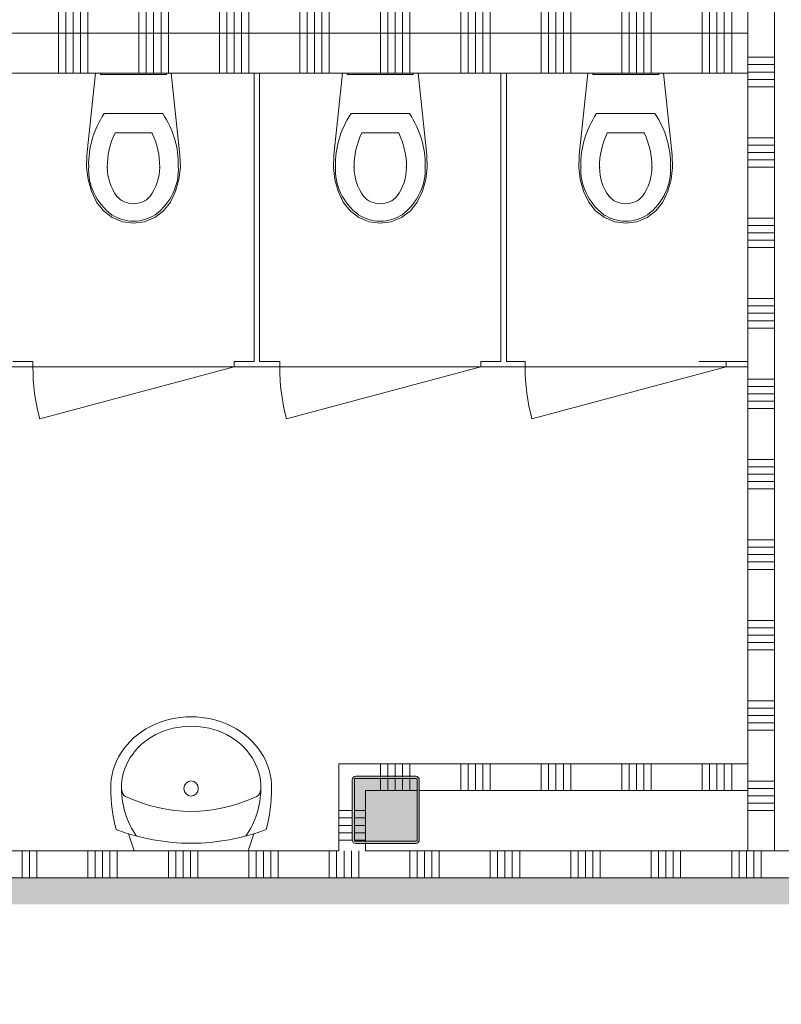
# Model space of a CAD drawing. Header units: millimetres. Extents: x -409 to 257590, y -7786 to 67330.
# Tile 165 of 210: x 64246 to 67085, y 16678 to 20350. Entities that reach past the tile are written whole.
import ezdxf

# ---------------------------------------------------------------- set-up
doc = ezdxf.new("R2010")
doc.units = ezdxf.units.MM
doc.header["$MEASUREMENT"] = 0
for name, color, linetype in [('Info Wandafwerking aanduiding', 7, 'Continuous'), ('Info Wandafwerking aanduiding Doorsnede-arcering', 7, 'Continuous'), ('New_# trashcan Laagscheidingslijnen', 7, 'Continuous'), ('New_22 NC Binnenwanden', 7, 'Continuous'), ('New_22 NC Binnenwanden Doorsnede-arcering', 7, 'Continuous'), ('New_22 NC Binnenwanden Laagscheidingslijnen', 7, 'Continuous'), ('New_72 Vaste Inrichting', 7, 'Continuous'), ('New_72 Vaste Inrichting Deuren', 7, 'Continuous'), ('New_72 Vaste Inrichting Laagscheidingslijnen', 7, 'Continuous'), ('New_74 Sanitair', 7, 'Continuous'), ('New_Z Ruimtefuncties Zone omranding', 7, 'Continuous'), ('S-COLS-____-OTLN.RVT S', 7, 'Continuous'), ('S-COLS-____-OTLN.RVT S 2D arcering', 7, 'Continuous')]:
    doc.layers.add(name, color=color, linetype=linetype)

# ---------------------------------------------------------------- blocks, each defined once
blk = doc.blocks.new('*X586')
at = {"layer": 'New_22 NC Binnenwanden Doorsnede-arcering', "color": 254, "linetype": 'Continuous', "lineweight": 0, "true_color": 0xe9ebeb}
for p, q in [((66960, 19009.7), (67048, 19009.7)), ((67048, 19009.7), (67060, 19009.7)), ((66960, 18982.3), (67048, 18982.3)), ((66960, 18954.9), (67048, 18954.9)), ((67048, 18982.3), (67060, 18982.3)), ((67048, 18954.9), (67060, 18954.9)), ((66960, 18927.4), (67048, 18927.4)), ((67048, 18927.4), (67060, 18927.4)), ((66960, 18900), (67048, 18900)), ((67048, 18900), (67060, 18900)), ((66960, 18709.7), (67048, 18709.7)), ((67048, 18709.7), (67060, 18709.7)), ((66960, 18682.3), (67048, 18682.3)), ((67048, 18682.3), (67060, 18682.3)), ((66960, 18654.9), (67048, 18654.9)), ((66960, 18627.4), (67048, 18627.4)), ((67048, 18654.9), (67060, 18654.9)), ((67048, 18627.4), (67060, 18627.4)), ((66960, 18600), (67048, 18600)), ((67048, 18600), (67060, 18600)), ((66960, 18409.7), (67048, 18409.7)), ((67048, 18409.7), (67060, 18409.7)), ((66960, 18382.3), (67048, 18382.3)), ((67048, 18382.3), (67060, 18382.3)), ((66960, 18354.9), (67048, 18354.9)), ((66960, 18327.4), (67048, 18327.4)), ((67048, 18354.9), (67060, 18354.9)), ((67048, 18327.4), (67060, 18327.4)), ((66960, 18300), (67048, 18300)), ((67048, 18300), (67060, 18300)), ((66960, 18109.7), (67048, 18109.7)), ((67048, 18109.7), (67060, 18109.7)), ((66960, 18082.3), (67048, 18082.3)), ((67048, 18082.3), (67060, 18082.3)), ((66960, 18054.9), (67048, 18054.9)), ((67048, 18054.9), (67060, 18054.9)), ((66960, 18027.4), (67048, 18027.4)), ((66960, 18000), (67048, 18000)), ((67048, 18027.4), (67060, 18027.4)), ((67048, 18000), (67060, 18000)), ((66960, 17809.7), (67048, 17809.7)), ((66960, 17782.3), (67048, 17782.3)), ((67048, 17809.7), (67060, 17809.7)), ((67048, 17782.3), (67060, 17782.3)), ((66960, 17754.9), (67048, 17754.9)), ((67048, 17754.9), (67060, 17754.9)), ((66960, 17727.4), (67048, 17727.4)), ((67048, 17727.4), (67060, 17727.4)), ((66960, 17700), (67048, 17700)), ((67048, 17700), (67060, 17700)), ((66960, 17509.7), (67048, 17509.7)), ((66960, 17482.3), (67048, 17482.3)), ((67048, 17509.7), (67060, 17509.7)), ((67048, 17482.3), (67060, 17482.3)), ((66960, 17454.9), (67048, 17454.9)), ((67048, 17454.9), (67060, 17454.9)), ((66960, 17427.4), (67048, 17427.4)), ((67048, 17427.4), (67060, 17427.4)), ((66960, 17400), (67048, 17400)), ((67048, 17400), (67060, 17400))]:
    blk.add_line(p, q, dxfattribs=at)
blk = doc.blocks.new('*X587')
at = {"layer": 'New_22 NC Binnenwanden Doorsnede-arcering', "color": 254, "linetype": 'Continuous', "lineweight": 0, "true_color": 0xe9ebeb}
for p, q in [((66960, 20127.4), (67048, 20127.4)), ((67048, 20127.4), (67060, 20127.4)), ((66960, 20100), (67048, 20100)), ((67048, 20100), (67060, 20100)), ((66960, 19909.7), (67048, 19909.7)), ((67048, 19909.7), (67060, 19909.7)), ((66960, 19882.3), (67048, 19882.3)), ((67048, 19882.3), (67060, 19882.3)), ((66960, 19854.9), (67048, 19854.9)), ((67048, 19854.9), (67060, 19854.9)), ((66960, 19827.4), (67048, 19827.4)), ((66960, 19800), (67048, 19800)), ((67048, 19827.4), (67060, 19827.4)), ((67048, 19800), (67060, 19800)), ((66960, 19609.7), (67048, 19609.7)), ((66960, 19582.3), (67048, 19582.3)), ((67048, 19609.7), (67060, 19609.7)), ((67048, 19582.3), (67060, 19582.3)), ((66960, 19554.9), (67048, 19554.9)), ((67048, 19554.9), (67060, 19554.9)), ((66960, 19527.4), (67048, 19527.4)), ((66960, 19500), (67048, 19500)), ((67048, 19527.4), (67060, 19527.4)), ((67048, 19500), (67060, 19500)), ((66960, 19309.7), (67048, 19309.7)), ((66960, 19282.3), (67048, 19282.3)), ((67048, 19309.7), (67060, 19309.7)), ((67048, 19282.3), (67060, 19282.3)), ((66960, 19254.9), (67048, 19254.9)), ((67048, 19254.9), (67060, 19254.9)), ((66960, 19227.4), (67048, 19227.4)), ((67048, 19227.4), (67060, 19227.4)), ((66960, 19200), (67048, 19200)), ((67048, 19200), (67060, 19200))]:
    blk.add_line(p, q, dxfattribs=at)
blk = doc.blocks.new('*X591')
at = {"layer": 'New_22 NC Binnenwanden Doorsnede-arcering', "color": 254, "linetype": 'Continuous', "lineweight": 0, "true_color": 0xe9ebeb}
for p, q in [((66960, 20209.7), (67048, 20209.7)), ((67048, 20209.7), (67060, 20209.7)), ((66960, 20182.3), (67048, 20182.3)), ((67048, 20182.3), (67060, 20182.3)), ((66960, 20154.9), (67048, 20154.9)), ((67048, 20154.9), (67060, 20154.9))]:
    blk.add_line(p, q, dxfattribs=at)
blk = doc.blocks.new('Wall_130_2', base_point=(67010, 23449.1))
at = {"layer": 'New_22 NC Binnenwanden', "color": 8, "linetype": 'Continuous', "lineweight": 0, "true_color": 0x778488, "flags": 128}
for points in [[(66960, 20400), (66960, 20300)], [(67060, 20300), (67060, 20400)], [(66960, 20150), (66960, 19075)], [(67060, 19075), (67060, 20150)], [(66960, 19055), (66960, 17250.1)], [(67060, 17250.1), (67060, 19055)], [(67060, 17250.1), (66960, 17250.1)]]:
    blk.add_lwpolyline(points, dxfattribs=at)
at = {"layer": 'New_22 NC Binnenwanden Laagscheidingslijnen', "color": 8, "linetype": 'Continuous', "lineweight": 0, "true_color": 0x778488}
for p, q in [((66960, 20300), (66960, 20150)), ((67060, 20150), (67060, 20300))]:
    blk.add_line(p, q, dxfattribs=at)
at = {"layer": 'New_72 Vaste Inrichting Laagscheidingslijnen', "color": 8, "linetype": 'Continuous', "lineweight": 0, "true_color": 0x778488}
for p, q in [((66960, 19075), (66960, 19055)), ((67060, 19055), (67060, 19075))]:
    blk.add_line(p, q, dxfattribs=at)
at = {"layer": 'New_22 NC Binnenwanden', "color": 8, "lineweight": 0, "true_color": 0x778488}
for name in ['*X591', '*X587', '*X586']:
    blk.add_blockref(name, (0, 0), dxfattribs=at)
blk = doc.blocks.new('*X596')
at = {"layer": 'New_22 NC Binnenwanden Doorsnede-arcering', "color": 254, "linetype": 'Continuous', "lineweight": 0, "true_color": 0xe9ebeb}
for p, q in [((64254.9, 17250), (64254.9, 17150)), ((64282.3, 17250), (64282.3, 17150)), ((64309.7, 17250), (64309.7, 17150)), ((64500, 17250), (64500, 17150)), ((64527.4, 17250), (64527.4, 17150)), ((64554.9, 17250), (64554.9, 17150)), ((64582.3, 17250), (64582.3, 17150)), ((64609.7, 17250), (64609.7, 17150)), ((64800, 17250), (64800, 17150)), ((64827.4, 17250), (64827.4, 17150)), ((64854.9, 17250), (64854.9, 17150)), ((64882.3, 17250), (64882.3, 17150)), ((64909.7, 17250), (64909.7, 17150)), ((65100, 17250), (65100, 17150)), ((65127.4, 17250), (65127.4, 17150)), ((65154.9, 17250), (65154.9, 17150)), ((65182.3, 17250), (65182.3, 17150)), ((65209.7, 17250), (65209.7, 17150)), ((65400, 17250), (65400, 17150)), ((65427.4, 17250), (65427.4, 17150)), ((65454.9, 17250), (65454.9, 17150)), ((65482.3, 17250), (65482.3, 17150)), ((65509.7, 17250), (65509.7, 17150)), ((65700, 17250), (65700, 17150)), ((65727.4, 17250), (65727.4, 17150)), ((65754.9, 17250), (65754.9, 17150)), ((65782.3, 17250), (65782.3, 17150)), ((65809.7, 17250), (65809.7, 17150)), ((66000, 17250), (66000, 17150)), ((66027.4, 17250), (66027.4, 17150)), ((66054.9, 17250), (66054.9, 17150)), ((66082.3, 17250), (66082.3, 17150)), ((66109.7, 17250), (66109.7, 17150)), ((66300, 17250), (66300, 17150)), ((66327.4, 17250), (66327.4, 17150)), ((66354.9, 17250), (66354.9, 17150)), ((66382.3, 17250), (66382.3, 17150)), ((66409.7, 17250), (66409.7, 17150)), ((66600, 17250), (66600, 17150)), ((66627.4, 17250), (66627.4, 17150)), ((66654.9, 17250), (66654.9, 17150)), ((66682.3, 17250), (66682.3, 17150)), ((66709.7, 17250), (66709.7, 17150)), ((66900, 17250), (66900, 17150)), ((66927.4, 17250), (66927.4, 17150)), ((66954.9, 17250), (66954.9, 17150)), ((66982.3, 17250), (66982.3, 17150)), ((67009.7, 17250), (67009.7, 17150))]:
    blk.add_line(p, q, dxfattribs=at)
blk = doc.blocks.new('Wall_131_2', base_point=(62280, 17250))
at = {"layer": 'New_22 NC Binnenwanden', "color": 8, "linetype": 'Continuous', "lineweight": 0, "true_color": 0x778488, "flags": 128}
for points in [[(65435, 17250), (62380, 17250)], [(71479.5, 17250), (65535, 17250)], [(62380, 17150), (71479.5, 17150)]]:
    blk.add_lwpolyline(points, dxfattribs=at)
at = {"layer": 'New_22 NC Binnenwanden', "color": 8, "lineweight": 0, "true_color": 0x778488}
blk.add_blockref('*X596', (0, 0), dxfattribs=at)
blk = doc.blocks.new('Wall_191_2', base_point=(66050, 19065))
at = {"layer": 'New_# trashcan Laagscheidingslijnen', "color": 9, "linetype": 'Continuous', "lineweight": 0}
for p, q in [((66040, 20133.8), (66040, 20033.8)), ((66060, 20033.8), (66060, 20133.8))]:
    blk.add_line(p, q, dxfattribs=at)
at = {"layer": 'New_72 Vaste Inrichting', "color": 9, "linetype": 'Continuous', "lineweight": 0}
blk.add_line((66060, 20150), (66040, 20150), dxfattribs=at)
at = {"layer": 'New_72 Vaste Inrichting', "color": 9, "linetype": 'Continuous', "lineweight": 0, "flags": 128}
for points in [[(66060, 20300), (66040, 20300)], [(66040, 20150), (66040, 20133.8)], [(66060, 20133.8), (66060, 20150)], [(66040, 20033.8), (66040, 19075)], [(66060, 19075), (66060, 20033.8)]]:
    blk.add_lwpolyline(points, dxfattribs=at)
blk = doc.blocks.new('D1 22_6')
at = {"layer": 'New_72 Vaste Inrichting Deuren', "color": 1, "linetype": 'Continuous', "lineweight": 0}
for q in [(-349.4, 194.1), (-375, 0)]:
    blk.add_line((375, 0), q, dxfattribs=at)
at = {"layer": 'New_72 Vaste Inrichting Deuren', "color": 9, "linetype": 'Continuous', "lineweight": 0}
for p, q in [((-375, -0.1), (-375, -20)), ((375, -0.1), (375, -20))]:
    blk.add_line(p, q, dxfattribs=at)
at = {"layer": 'New_72 Vaste Inrichting Deuren', "color": 1, "linetype": 'Continuous', "lineweight": 0}
blk.add_arc((375, 0), 750, 165, 180, dxfattribs=at)
blk = doc.blocks.new('Wall_192_2', base_point=(62280, 19065))
at = {"layer": 'New_# trashcan Laagscheidingslijnen', "color": 9, "linetype": 'Continuous', "lineweight": 0}
for p, q in [((62414.5, 19075), (62314.5, 19075)), ((66877.6, 19075), (66777.6, 19075)), ((62314.5, 19055), (62414.5, 19055)), ((66777.6, 19055), (66877.6, 19055))]:
    blk.add_line(p, q, dxfattribs=at)
at = {"layer": 'New_72 Vaste Inrichting', "color": 9, "linetype": 'Continuous', "lineweight": 0}
for p, q in [((62460, 19055.1), (62460, 19075)), ((63210, 19055.1), (63210, 19075)), ((63375, 19055.1), (63375, 19075)), ((64125, 19055.1), (64125, 19075)), ((64295, 19055.1), (64295, 19075)), ((65045, 19055.1), (65045, 19075)), ((65215, 19055.1), (65215, 19075)), ((65965, 19055.1), (65965, 19075)), ((66130, 19055.1), (66130, 19075)), ((66880, 19055.1), (66880, 19075))]:
    blk.add_line(p, q, dxfattribs=at)
at = {"layer": 'New_72 Vaste Inrichting', "color": 9, "linetype": 'Continuous', "lineweight": 0, "flags": 128}
for points in [[(62460, 19075), (62414.5, 19075)], [(63280, 19075), (63210, 19075)], [(63375, 19075), (63300, 19075)], [(64200, 19075), (64125, 19075)], [(64295, 19075), (64220, 19075)], [(65120, 19075), (65045, 19075)], [(65215, 19075), (65140, 19075)], [(66040, 19075), (65965, 19075)], [(66130, 19075), (66060, 19075)], [(66960, 19075), (66880, 19075)], [(67060, 19055), (67060, 19075)], [(62414.5, 19055), (62460, 19055)], [(63210, 19055), (63375, 19055)], [(64125, 19055), (64295, 19055)], [(65045, 19055), (65215, 19055)], [(65965, 19055), (66130, 19055)], [(66880, 19055), (66960, 19055)]]:
    blk.add_lwpolyline(points, dxfattribs=at)
at = {"layer": 'New_72 Vaste Inrichting Laagscheidingslijnen', "color": 8, "linetype": 'Continuous', "lineweight": 0, "true_color": 0x778488}
for p, q in [((66960, 19075), (66960, 19055)), ((67060, 19055), (67060, 19075))]:
    blk.add_line(p, q, dxfattribs=at)
at = {"layer": 'New_72 Vaste Inrichting Deuren', "color": 1, "linetype": 'Continuous', "lineweight": 0, "zscale": 1000, "rotation": 180}
blk.add_blockref('D1 22_6', (62835, 19055), dxfattribs=at)
at = {"layer": 'New_72 Vaste Inrichting Deuren', "color": 1, "linetype": 'Continuous', "lineweight": 0, "xscale": -1, "zscale": 1000, "rotation": 180}
for p in [(63750, 19055), (64670, 19055), (65590, 19055), (66505, 19055)]:
    blk.add_blockref('D1 22_6', p, dxfattribs=at)
blk = doc.blocks.new('Wall_193_2', base_point=(65130, 19065))
at = {"layer": 'New_# trashcan Laagscheidingslijnen', "color": 9, "linetype": 'Continuous', "lineweight": 0}
for p, q in [((65120, 20133.8), (65120, 20033.8)), ((65140, 20033.8), (65140, 20133.8))]:
    blk.add_line(p, q, dxfattribs=at)
at = {"layer": 'New_72 Vaste Inrichting', "color": 9, "linetype": 'Continuous', "lineweight": 0}
blk.add_line((65140, 20150), (65120, 20150), dxfattribs=at)
at = {"layer": 'New_72 Vaste Inrichting', "color": 9, "linetype": 'Continuous', "lineweight": 0, "flags": 128}
for points in [[(65140, 20300), (65120, 20300)], [(65120, 20150), (65120, 20133.8)], [(65140, 20133.8), (65140, 20150)], [(65120, 20033.8), (65120, 19075)], [(65140, 19075), (65140, 20033.8)]]:
    blk.add_lwpolyline(points, dxfattribs=at)
blk = doc.blocks.new('*X838')
at = {"layer": 'New_22 NC Binnenwanden Doorsnede-arcering', "color": 254, "linetype": 'Continuous', "lineweight": 0, "true_color": 0xe9ebeb}
for p, q in [((63490.3, 20150), (63490.3, 20300)), ((63517.7, 20150), (63517.7, 20300)), ((63545.1, 20150), (63545.1, 20300)), ((63572.6, 20150), (63572.6, 20300)), ((63600, 20150), (63600, 20300)), ((63790.3, 20150), (63790.3, 20300)), ((63817.7, 20150), (63817.7, 20300)), ((63845.1, 20150), (63845.1, 20300)), ((63872.6, 20150), (63872.6, 20300)), ((63900, 20150), (63900, 20300)), ((64090.3, 20150), (64090.3, 20300)), ((64117.7, 20150), (64117.7, 20300)), ((64145.1, 20150), (64145.1, 20300)), ((64172.6, 20150), (64172.6, 20300)), ((64200, 20150), (64200, 20300)), ((64390.3, 20150), (64390.3, 20300)), ((64417.7, 20150), (64417.7, 20300)), ((64445.1, 20150), (64445.1, 20300)), ((64472.6, 20150), (64472.6, 20300)), ((64500, 20150), (64500, 20300)), ((64690.3, 20150), (64690.3, 20300)), ((64717.7, 20150), (64717.7, 20300)), ((64745.1, 20150), (64745.1, 20300)), ((64772.6, 20150), (64772.6, 20300)), ((64800, 20150), (64800, 20300)), ((64990.3, 20150), (64990.3, 20300)), ((65017.7, 20150), (65017.7, 20300)), ((65045.1, 20150), (65045.1, 20300)), ((65072.6, 20150), (65072.6, 20300)), ((65100, 20150), (65100, 20300)), ((65290.3, 20150), (65290.3, 20300)), ((65317.7, 20150), (65317.7, 20300)), ((65345.1, 20150), (65345.1, 20300)), ((65372.6, 20150), (65372.6, 20300)), ((65400, 20150), (65400, 20300)), ((65590.3, 20150), (65590.3, 20300)), ((65617.7, 20150), (65617.7, 20300)), ((65645.1, 20150), (65645.1, 20300)), ((65672.6, 20150), (65672.6, 20300)), ((65700, 20150), (65700, 20300)), ((65890.3, 20150), (65890.3, 20300)), ((65917.7, 20150), (65917.7, 20300)), ((65945.1, 20150), (65945.1, 20300)), ((65972.6, 20150), (65972.6, 20300)), ((66000, 20150), (66000, 20300)), ((66190.3, 20150), (66190.3, 20300)), ((66217.7, 20150), (66217.7, 20300)), ((66245.1, 20150), (66245.1, 20300)), ((66272.6, 20150), (66272.6, 20300)), ((66300, 20150), (66300, 20300)), ((66490.3, 20150), (66490.3, 20300)), ((66517.7, 20150), (66517.7, 20300)), ((66545.1, 20150), (66545.1, 20300)), ((66572.6, 20150), (66572.6, 20300)), ((66600, 20150), (66600, 20300)), ((66790.3, 20150), (66790.3, 20300)), ((66817.7, 20150), (66817.7, 20300)), ((66845.1, 20150), (66845.1, 20300)), ((66872.6, 20150), (66872.6, 20300)), ((66900, 20150), (66900, 20300))]:
    blk.add_line(p, q, dxfattribs=at)
blk = doc.blocks.new('*X839')
at = {"layer": 'New_22 NC Binnenwanden Doorsnede-arcering', "color": 254, "linetype": 'Continuous', "lineweight": 0, "true_color": 0xe9ebeb}
for p, q in [((62400, 20150), (62400, 20300)), ((62590.3, 20150), (62590.3, 20300)), ((62617.7, 20150), (62617.7, 20300)), ((62645.1, 20150), (62645.1, 20300)), ((62672.6, 20150), (62672.6, 20300)), ((62700, 20150), (62700, 20300)), ((62890.3, 20150), (62890.3, 20300)), ((62917.7, 20150), (62917.7, 20300)), ((62945.1, 20150), (62945.1, 20300)), ((62972.6, 20150), (62972.6, 20300)), ((63000, 20150), (63000, 20300)), ((63190.3, 20150), (63190.3, 20300)), ((63217.7, 20150), (63217.7, 20300)), ((63245.1, 20150), (63245.1, 20300)), ((63272.6, 20150), (63272.6, 20300))]:
    blk.add_line(p, q, dxfattribs=at)
blk = doc.blocks.new('*X840')
at = {"layer": 'New_22 NC Binnenwanden Doorsnede-arcering', "color": 254, "linetype": 'Continuous', "lineweight": 0, "true_color": 0xe9ebeb}
blk.add_line((63300, 20149.993), (63300, 20299.993), dxfattribs=at)
blk = doc.blocks.new('Wall_195_2', base_point=(62280, 20150))
at = {"layer": 'New_22 NC Binnenwanden', "color": 8, "linetype": 'Continuous', "lineweight": 0, "true_color": 0x778488, "flags": 128}
for points in [[(63280, 20300), (62380, 20300)], [(62380, 20300), (62380, 20150)], [(66960, 20300), (63300, 20300)], [(67060, 20150), (67060, 20300)], [(62380, 20150), (63280, 20150)], [(63300, 20150), (66960, 20150)]]:
    blk.add_lwpolyline(points, dxfattribs=at)
at = {"layer": 'New_22 NC Binnenwanden Laagscheidingslijnen', "color": 8, "linetype": 'Continuous', "lineweight": 0, "true_color": 0x778488}
for p, q in [((66960, 20300), (66960, 20150)), ((67060, 20150), (67060, 20300))]:
    blk.add_line(p, q, dxfattribs=at)
at = {"layer": 'New_72 Vaste Inrichting Laagscheidingslijnen', "color": 8, "linetype": 'Continuous', "lineweight": 0, "true_color": 0x778488}
for p, q in [((63300, 20300), (63280, 20300)), ((63280, 20150), (63300, 20150))]:
    blk.add_line(p, q, dxfattribs=at)
at = {"layer": 'New_22 NC Binnenwanden', "color": 8, "lineweight": 0, "true_color": 0x778488}
for name in ['*X839', '*X840', '*X838']:
    blk.add_blockref(name, (0, 0), dxfattribs=at)
blk = doc.blocks.new('*X1225')
at = {"layer": 'New_22 NC Binnenwanden Doorsnede-arcering', "color": 254, "linetype": 'Continuous', "lineweight": 0, "true_color": 0xe9ebeb}
for p, q in [((62400, 20328.4), (62400, 20400)), ((62590.3, 20328.4), (62590.3, 20400)), ((62617.7, 20328.4), (62617.7, 20400)), ((62645.1, 20328.4), (62645.1, 20400)), ((62672.6, 20328.4), (62672.6, 20400)), ((62700, 20328.4), (62700, 20400)), ((62890.3, 20328.4), (62890.3, 20400)), ((62917.7, 20328.4), (62917.7, 20400)), ((62945.1, 20328.4), (62945.1, 20400)), ((62972.6, 20328.4), (62972.6, 20400)), ((63000, 20328.4), (63000, 20400)), ((63190.3, 20328.4), (63190.3, 20400)), ((63217.7, 20328.4), (63217.7, 20400)), ((63245.1, 20328.4), (63245.1, 20400)), ((63272.6, 20328.4), (63272.6, 20400)), ((63300, 20328.4), (63300, 20400)), ((63490.3, 20328.4), (63490.3, 20400)), ((63517.7, 20328.4), (63517.7, 20400)), ((63545.1, 20328.4), (63545.1, 20400)), ((63572.6, 20328.4), (63572.6, 20400)), ((63600, 20328.4), (63600, 20400)), ((63790.3, 20328.4), (63790.3, 20400)), ((63817.7, 20328.4), (63817.7, 20400)), ((63845.1, 20328.4), (63845.1, 20400)), ((63872.6, 20328.4), (63872.6, 20400)), ((63900, 20328.4), (63900, 20400)), ((64090.3, 20328.4), (64090.3, 20400)), ((64117.7, 20328.4), (64117.7, 20400)), ((64145.1, 20328.4), (64145.1, 20400)), ((64172.6, 20328.4), (64172.6, 20400)), ((64200, 20328.4), (64200, 20400)), ((64390.3, 20328.4), (64390.3, 20400)), ((64417.7, 20328.4), (64417.7, 20400)), ((64445.1, 20328.4), (64445.1, 20400)), ((64472.6, 20328.4), (64472.6, 20400)), ((64500, 20328.4), (64500, 20400)), ((64690.3, 20328.4), (64690.3, 20400)), ((64717.7, 20328.4), (64717.7, 20400)), ((64745.1, 20328.4), (64745.1, 20400)), ((64772.6, 20328.4), (64772.6, 20400)), ((64800, 20328.4), (64800, 20400)), ((64990.3, 20328.4), (64990.3, 20400)), ((65017.7, 20328.4), (65017.7, 20400)), ((65045.1, 20328.4), (65045.1, 20400)), ((65072.6, 20328.4), (65072.6, 20400)), ((65100, 20328.4), (65100, 20400)), ((65290.3, 20328.4), (65290.3, 20400)), ((65317.7, 20328.4), (65317.7, 20400)), ((65345.1, 20328.4), (65345.1, 20400)), ((65372.6, 20328.4), (65372.6, 20400)), ((65400, 20328.4), (65400, 20400)), ((65590.3, 20328.4), (65590.3, 20400)), ((65617.7, 20328.4), (65617.7, 20400)), ((65645.1, 20328.4), (65645.1, 20400)), ((65672.6, 20328.4), (65672.6, 20400)), ((65700, 20328.4), (65700, 20400)), ((65890.3, 20328.4), (65890.3, 20400)), ((65917.7, 20328.4), (65917.7, 20400)), ((65945.1, 20328.4), (65945.1, 20400)), ((65972.6, 20328.4), (65972.6, 20400)), ((66000, 20328.4), (66000, 20400)), ((66190.3, 20328.4), (66190.3, 20400)), ((66217.7, 20328.4), (66217.7, 20400)), ((66245.1, 20328.4), (66245.1, 20400)), ((66272.6, 20328.4), (66272.6, 20400)), ((66300, 20328.4), (66300, 20400)), ((66490.3, 20328.4), (66490.3, 20400)), ((66517.7, 20328.4), (66517.7, 20400)), ((66545.1, 20328.4), (66545.1, 20400)), ((66572.6, 20328.4), (66572.6, 20400)), ((66600, 20328.4), (66600, 20400)), ((66790.3, 20328.4), (66790.3, 20400)), ((66817.7, 20328.4), (66817.7, 20400)), ((66845.1, 20328.4), (66845.1, 20400)), ((66872.6, 20328.4), (66872.6, 20400)), ((66900, 20328.4), (66900, 20400)), ((62400, 20300), (62400, 20328.4)), ((62590.3, 20300), (62590.3, 20328.4)), ((62617.7, 20300), (62617.7, 20328.4)), ((62645.1, 20300), (62645.1, 20328.4)), ((62672.6, 20300), (62672.6, 20328.4)), ((62700, 20300), (62700, 20328.4)), ((62890.3, 20300), (62890.3, 20328.4)), ((62917.7, 20300), (62917.7, 20328.4)), ((62945.1, 20300), (62945.1, 20328.4)), ((62972.6, 20300), (62972.6, 20328.4)), ((63000, 20300), (63000, 20328.4)), ((63190.3, 20300), (63190.3, 20328.4)), ((63217.7, 20300), (63217.7, 20328.4)), ((63245.1, 20300), (63245.1, 20328.4)), ((63272.6, 20300), (63272.6, 20328.4)), ((63300, 20300), (63300, 20328.4)), ((63490.3, 20300), (63490.3, 20328.4)), ((63517.7, 20300), (63517.7, 20328.4)), ((63545.1, 20300), (63545.1, 20328.4)), ((63572.6, 20300), (63572.6, 20328.4)), ((63600, 20300), (63600, 20328.4)), ((63790.3, 20300), (63790.3, 20328.4)), ((63817.7, 20300), (63817.7, 20328.4)), ((63845.1, 20300), (63845.1, 20328.4)), ((63872.6, 20300), (63872.6, 20328.4)), ((63900, 20300), (63900, 20328.4)), ((64090.3, 20300), (64090.3, 20328.4)), ((64117.7, 20300), (64117.7, 20328.4)), ((64145.1, 20300), (64145.1, 20328.4)), ((64172.6, 20300), (64172.6, 20328.4)), ((64200, 20300), (64200, 20328.4)), ((64390.3, 20300), (64390.3, 20328.4)), ((64417.7, 20300), (64417.7, 20328.4)), ((64445.1, 20300), (64445.1, 20328.4)), ((64472.6, 20300), (64472.6, 20328.4)), ((64500, 20300), (64500, 20328.4)), ((64690.3, 20300), (64690.3, 20328.4)), ((64717.7, 20300), (64717.7, 20328.4)), ((64745.1, 20300), (64745.1, 20328.4)), ((64772.6, 20300), (64772.6, 20328.4)), ((64800, 20300), (64800, 20328.4)), ((64990.3, 20300), (64990.3, 20328.4)), ((65017.7, 20300), (65017.7, 20328.4)), ((65045.1, 20300), (65045.1, 20328.4)), ((65072.6, 20300), (65072.6, 20328.4)), ((65100, 20300), (65100, 20328.4)), ((65290.3, 20300), (65290.3, 20328.4)), ((65317.7, 20300), (65317.7, 20328.4)), ((65345.1, 20300), (65345.1, 20328.4)), ((65372.6, 20300), (65372.6, 20328.4)), ((65400, 20300), (65400, 20328.4)), ((65590.3, 20300), (65590.3, 20328.4)), ((65617.7, 20300), (65617.7, 20328.4)), ((65645.1, 20300), (65645.1, 20328.4)), ((65672.6, 20300), (65672.6, 20328.4)), ((65700, 20300), (65700, 20328.4)), ((65890.3, 20300), (65890.3, 20328.4)), ((65917.7, 20300), (65917.7, 20328.4)), ((65945.1, 20300), (65945.1, 20328.4)), ((65972.6, 20300), (65972.6, 20328.4)), ((66000, 20300), (66000, 20328.4)), ((66190.3, 20300), (66190.3, 20328.4)), ((66217.7, 20300), (66217.7, 20328.4)), ((66245.1, 20300), (66245.1, 20328.4)), ((66272.6, 20300), (66272.6, 20328.4)), ((66300, 20300), (66300, 20328.4)), ((66490.3, 20300), (66490.3, 20328.4)), ((66517.7, 20300), (66517.7, 20328.4)), ((66545.1, 20300), (66545.1, 20328.4)), ((66572.6, 20300), (66572.6, 20328.4)), ((66600, 20300), (66600, 20328.4)), ((66790.3, 20300), (66790.3, 20328.4)), ((66817.7, 20300), (66817.7, 20328.4)), ((66845.1, 20300), (66845.1, 20328.4)), ((66872.6, 20300), (66872.6, 20328.4)), ((66900, 20300), (66900, 20328.4))]:
    blk.add_line(p, q, dxfattribs=at)
blk = doc.blocks.new('Wall_282_2', base_point=(62280, 20300))
at = {"layer": 'New_22 NC Binnenwanden', "color": 8, "linetype": 'Continuous', "lineweight": 0, "true_color": 0x778488, "flags": 128}
for points in [[(66960, 20400), (62380, 20400)], [(66960, 20400), (66960, 20300)], [(62380, 20300), (66960, 20300)]]:
    blk.add_lwpolyline(points, dxfattribs=at)
at = {"layer": 'New_22 NC Binnenwanden', "color": 8, "lineweight": 0, "true_color": 0x778488}
blk.add_blockref('*X1225', (0, 0), dxfattribs=at)
blk = doc.blocks.new('*X1232')
at = {"layer": 'New_22 NC Binnenwanden Doorsnede-arcering', "color": 254, "linetype": 'Continuous', "lineweight": 0, "true_color": 0xe9ebeb}
for p, q in [((65485, 17400), (65435, 17400)), ((65485, 17372.6), (65435, 17372.6)), ((65485, 17345.1), (65435, 17345.1)), ((65485, 17317.7), (65435, 17317.7)), ((65485.3, 17290.3), (65435, 17290.3))]:
    blk.add_line(p, q, dxfattribs=at)
blk = doc.blocks.new('*X1233')
at = {"layer": 'New_22 NC Binnenwanden Doorsnede-arcering', "color": 254, "linetype": 'Continuous', "lineweight": 0, "true_color": 0xe9ebeb}
for p, q in [((65535, 17400), (65493, 17400)), ((65535, 17372.6), (65493, 17372.6)), ((65535, 17345.1), (65493, 17345.1)), ((65535, 17317.7), (65493, 17317.7)), ((65535, 17290.3), (65493.3, 17290.3))]:
    blk.add_line(p, q, dxfattribs=at)
blk = doc.blocks.new('Wall_284_2', base_point=(65435, 17250))
at = {"layer": 'New_22 NC Binnenwanden', "color": 8, "linetype": 'Continuous', "lineweight": 0, "true_color": 0x778488, "flags": 128}
for points in [[(65435, 17575), (65435, 17250)], [(65435, 17575), (65535, 17575)], [(65535, 17283), (65535, 17475)], [(65535, 17250), (65535, 17275)]]:
    blk.add_lwpolyline(points, dxfattribs=at)
at = {"layer": 'New_22 NC Binnenwanden', "color": 8, "lineweight": 0, "true_color": 0x778488}
for name in ['*X1232', '*X1233']:
    blk.add_blockref(name, (0, 0), dxfattribs=at)
blk = doc.blocks.new('*X1237')
at = {"layer": 'New_22 NC Binnenwanden Doorsnede-arcering', "color": 254, "linetype": 'Continuous', "lineweight": 0, "true_color": 0xe9ebeb}
for p, q in [((65590.3, 17525), (65590.3, 17575)), ((65617.7, 17525), (65617.7, 17575)), ((65645.1, 17525), (65645.1, 17575)), ((65672.6, 17525), (65672.6, 17575)), ((65700, 17525), (65700, 17575)), ((65890.3, 17475.3), (65890.3, 17575)), ((65917.7, 17475.3), (65917.7, 17575)), ((65945.1, 17475.3), (65945.1, 17575)), ((65972.6, 17475.3), (65972.6, 17575)), ((66000, 17475.3), (66000, 17575)), ((66190.3, 17475.3), (66190.3, 17575)), ((66217.7, 17475.3), (66217.7, 17575)), ((66245.1, 17475.3), (66245.1, 17575)), ((66272.6, 17475.3), (66272.6, 17575)), ((66300, 17475.3), (66300, 17575)), ((66490.3, 17475.3), (66490.3, 17575)), ((66517.7, 17475.3), (66517.7, 17575)), ((66545.1, 17475.3), (66545.1, 17575)), ((66572.6, 17475.3), (66572.6, 17575)), ((66600, 17475.3), (66600, 17575)), ((66790.3, 17475.3), (66790.3, 17575)), ((66817.7, 17475.3), (66817.7, 17575)), ((66845.1, 17475.3), (66845.1, 17575)), ((66872.6, 17475.3), (66872.6, 17575)), ((66900, 17475.3), (66900, 17575)), ((65890.3, 17475), (65890.3, 17475.3)), ((65917.7, 17475), (65917.7, 17475.3)), ((65945.1, 17475), (65945.1, 17475.3)), ((65972.6, 17475), (65972.6, 17475.3)), ((66000, 17475), (66000, 17475.3)), ((66190.3, 17475), (66190.3, 17475.3)), ((66217.7, 17475), (66217.7, 17475.3)), ((66245.1, 17475), (66245.1, 17475.3)), ((66272.6, 17475), (66272.6, 17475.3)), ((66300, 17475), (66300, 17475.3)), ((66490.3, 17475), (66490.3, 17475.3)), ((66517.7, 17475), (66517.7, 17475.3)), ((66545.1, 17475), (66545.1, 17475.3)), ((66572.6, 17475), (66572.6, 17475.3)), ((66600, 17475), (66600, 17475.3)), ((66790.3, 17475), (66790.3, 17475.3)), ((66817.7, 17475), (66817.7, 17475.3)), ((66845.1, 17475), (66845.1, 17475.3)), ((66872.6, 17475), (66872.6, 17475.3)), ((66900, 17475), (66900, 17475.3))]:
    blk.add_line(p, q, dxfattribs=at)
blk = doc.blocks.new('*X1238')
at = {"layer": 'New_22 NC Binnenwanden Doorsnede-arcering', "color": 254, "linetype": 'Continuous', "lineweight": 0, "true_color": 0xe9ebeb}
for p, q in [((65590.3, 17475.3), (65590.3, 17517)), ((65617.7, 17475.3), (65617.7, 17517)), ((65645.1, 17475.3), (65645.1, 17517)), ((65672.6, 17475.3), (65672.6, 17517)), ((65700, 17475.3), (65700, 17517)), ((65590.3, 17475), (65590.3, 17475.3)), ((65617.7, 17475), (65617.7, 17475.3)), ((65645.1, 17475), (65645.1, 17475.3)), ((65672.6, 17475), (65672.6, 17475.3)), ((65700, 17475), (65700, 17475.3))]:
    blk.add_line(p, q, dxfattribs=at)
blk = doc.blocks.new('Wall_285_2', base_point=(65435, 17575))
at = {"layer": 'New_22 NC Binnenwanden', "color": 8, "linetype": 'Continuous', "lineweight": 0, "true_color": 0x778488, "flags": 128}
for points in [[(66960, 17575), (65535, 17575)], [(66960, 17575), (66960, 17475)], [(65535, 17475), (65727, 17475)], [(65735, 17475), (66960, 17475)]]:
    blk.add_lwpolyline(points, dxfattribs=at)
at = {"layer": 'New_22 NC Binnenwanden', "color": 8, "lineweight": 0, "true_color": 0x778488}
for name in ['*X1237', '*X1238']:
    blk.add_blockref(name, (0, 0), dxfattribs=at)
blk = doc.blocks.new('Wall_445_2', base_point=(74310, 17150))
at = {"layer": 'Info Wandafwerking aanduiding Doorsnede-arcering', "linetype": 'Continuous', "lineweight": 0}
blk.add_hatch(color=1, dxfattribs=at).paths.add_polyline_path([(62280, 17050), (74310, 17050), (74310, 17150), (62280, 17150)])
blk = doc.blocks.new('Toilet 22')
at = {"layer": 'New_74 Sanitair', "color": 1, "linetype": 'Continuous', "lineweight": 0}
for p, q in [((-141, 0), (-173.3, -306.6)), ((141, 0), (-141, 0)), ((123, 0), (-123, 0)), ((-123, 0), (-123, -5)), ((123, -5), (123, 0)), ((173.3, -306.6), (141, 0)), ((-123, -5), (123, -5)), ((0, -151.4), (-108.9, -151.4)), ((108.9, -151.4), (0, -151.4)), ((0, -223.6), (-68.8, -223.6)), ((68.8, -223.6), (0, -223.6)), ((-173.3, -306.6), (-174.9, -351.8)), ((174.9, -351.8), (173.3, -306.6)), ((-174.9, -351.8), (-169.4, -396.7)), ((169.4, -396.7), (174.9, -351.8)), ((-169.4, -396.7), (-157, -440.3)), ((157, -440.3), (169.4, -396.7)), ((-157, -440.3), (-138, -481.3)), ((138, -481.3), (157, -440.3)), ((62.1, -459.7), (62.1, -459.7)), ((-138, -481.3), (-112.4, -513.9)), ((-112.4, -513.9), (-79.4, -538.8)), ((0, -487.5), (0, -487.5)), ((79.4, -538.8), (112.4, -513.9)), ((112.4, -513.9), (138, -481.3)), ((-79.4, -538.8), (-41, -554.6)), ((41, -554.6), (79.4, -538.8)), ((81.1, -529), (81.1, -529)), ((-41, -554.6), (0, -560)), ((0, -552.4), (0, -552.4)), ((0, -560), (41, -554.6))]:
    blk.add_line(p, q, dxfattribs=at)
for centre, major_axis, start_param, end_param in [((258.1, -339.4), (425.3, 0), 2.612188, 3.165208), ((-258.1, -339.4), (425.3, 0), 6.259569, 6.81259), ((264.5, -347.9), (362.2, 0), 2.738768, 3.154495), ((-264.5, -347.9), (362.2, 0), 6.270283, 6.68601), ((89.5, -360.8), (256.9, 0), 3.085861, 3.98645), ((134.9, -351.4), (232.6, 0), 3.144841, 3.702507), ((-134.9, -351.4), (232.6, 0), 5.722271, 6.279937), ((-89.5, -360.8), (256.9, 0), 5.438328, 6.338917), ((0.8, -419), (78.2, 0), 3.778693, 4.701998), ((-0.8, -419), (78.2, 0), 4.72278, 5.646085), ((0.8, -431.2), (138.5, 0), 4.079884, 4.706528), ((-0.8, -431.2), (138.5, 0), 4.71825, 5.344894)]:
    blk.add_ellipse(centre, major_axis=major_axis, ratio=0.875546, start_param=start_param, end_param=end_param, dxfattribs=at)
for p in [(108.9, -151.4), (68.8, -223.6), (-167, -348.2), (-97.7, -352), (97.7, -352), (167, -348.2), (-62.1, -459.7), (-81.1, -529)]:
    blk.add_point(p, dxfattribs=at)
blk = doc.blocks.new('Wasbak 2 22 KM')
at = {"layer": 'New_74 Sanitair', "color": 1, "linetype": 'Continuous', "lineweight": 0}
for p, q in [((-212.2, 0), (-233.1, -63.4)), ((212.2, 0), (-212.2, 0)), ((212.2, 0), (233.1, -63.4))]:
    blk.add_line(p, q, dxfattribs=at)
for centre, major_axis, ratio, start_param, end_param in [((0, -1041.4), (0, 1013), 0.882121, 5.964482, 6.601889), ((0, -238.1), (0, 294.7), 0.882121, 0.900825, 1.551564), ((0, -238.1), (0, 294.7), 0.882121, 4.731621, 5.38236), ((166.6, -232.4), (0, 528.9), 0.882121, 1.277244, 1.570796), ((-166.6, -232.4), (0, 528.9), 0.882121, 4.712389, 5.005942), ((0, -869.9), (0, 722.5), 0.882121, 5.889409, 6.676962), ((-230, -232.4), (0, 34), 0.882121, 0.507228, 1.570796), ((230, -232.4), (0, 34), 0.882121, 4.712389, 5.775958), ((0, -236.8), (300, 0), 0.877396, 3.124925, 6.299853), ((0, -236.8), (260, 0), 0.877396, 3.122361, 6.302417)]:
    blk.add_ellipse(centre, major_axis=major_axis, ratio=ratio, start_param=start_param, end_param=end_param, dxfattribs=at)
blk.add_ellipse((0, -232.4), major_axis=(0, 28.2), ratio=0.946667, dxfattribs=at)
blk = doc.blocks.new('Column 411[94]_2', base_point=(0.5, 3))
at = {"layer": 'S-COLS-____-OTLN.RVT S 2D arcering', "linetype": 'Continuous', "lineweight": 0, "true_color": 0x778488}
h = blk.add_hatch(color=8, dxfattribs=at)
h.paths.add_polyline_path([(65485.5, 17291), (65486.5, 17286), (65489.3, 17281.8), (65493.5, 17278.9), (65498.5, 17278), (65722.5, 17278), (65727.5, 17278.9), (65731.7, 17281.8), (65734.5, 17286), (65735.5, 17291), (65735.5, 17515), (65734.5, 17519.9), (65731.7, 17524.1), (65727.5, 17527), (65722.5, 17528), (65498.5, 17528), (65493.5, 17527), (65489.3, 17524.1), (65486.5, 17519.9), (65485.5, 17515)])
h.paths.add_polyline_path([(65722.5, 17286), (65498.5, 17286), (65496.6, 17286.3), (65495, 17287.4), (65493.9, 17289), (65493.5, 17291), (65493.5, 17515), (65493.9, 17516.9), (65495, 17518.5), (65496.6, 17519.6), (65498.5, 17520), (65722.5, 17520), (65724.4, 17519.6), (65726.1, 17518.5), (65727.1, 17516.9), (65727.5, 17515), (65727.5, 17291), (65727.1, 17289), (65726.1, 17287.4), (65724.4, 17286.3)], flags=0)
blk.add_hatch(color=8, dxfattribs=at).paths.add_polyline_path([(65722.5, 17520), (65498.5, 17520), (65496.6, 17519.6), (65495, 17518.5), (65493.9, 17516.9), (65493.5, 17515), (65493.5, 17291), (65493.9, 17289), (65495, 17287.4), (65496.6, 17286.3), (65498.5, 17286), (65722.5, 17286), (65724.4, 17286.3), (65726.1, 17287.4), (65727.1, 17289), (65727.5, 17291), (65727.5, 17515), (65727.1, 17516.9), (65726.1, 17518.5), (65724.4, 17519.6)])
at = {"layer": 'S-COLS-____-OTLN.RVT S', "color": 1, "linetype": 'Continuous', "lineweight": 0}
for p, q in [((65486.5, 17519.9), (65485.5, 17515)), ((65489.3, 17524.1), (65486.5, 17519.9)), ((65493.5, 17527), (65489.3, 17524.1)), ((65498.5, 17528), (65493.5, 17527)), ((65493.9, 17516.9), (65495, 17518.5)), ((65495, 17518.5), (65496.6, 17519.6)), ((65496.6, 17519.6), (65498.5, 17520)), ((65722.5, 17528), (65498.5, 17528)), ((65498.5, 17520), (65722.5, 17520)), ((65727.5, 17527), (65722.5, 17528)), ((65722.5, 17520), (65724.4, 17519.6)), ((65724.4, 17519.6), (65726.1, 17518.5)), ((65726.1, 17518.5), (65727.1, 17516.9)), ((65731.7, 17524.1), (65727.5, 17527)), ((65734.5, 17519.9), (65731.7, 17524.1)), ((65735.5, 17515), (65734.5, 17519.9)), ((65485.5, 17515), (65485.5, 17291)), ((65493.5, 17515), (65493.9, 17516.9)), ((65493.5, 17291), (65493.5, 17515)), ((65727.1, 17516.9), (65727.5, 17515)), ((65727.5, 17515), (65727.5, 17291)), ((65735.5, 17291), (65735.5, 17515)), ((65485.5, 17291), (65486.5, 17286)), ((65486.5, 17286), (65489.3, 17281.8)), ((65489.3, 17281.8), (65493.5, 17278.9)), ((65493.9, 17289), (65493.5, 17291)), ((65493.5, 17278.9), (65498.5, 17278)), ((65495, 17287.4), (65493.9, 17289)), ((65496.6, 17286.3), (65495, 17287.4)), ((65498.5, 17286), (65496.6, 17286.3)), ((65722.5, 17286), (65498.5, 17286)), ((65498.5, 17278), (65722.5, 17278)), ((65724.4, 17286.3), (65722.5, 17286)), ((65722.5, 17278), (65727.5, 17278.9)), ((65726.1, 17287.4), (65724.4, 17286.3)), ((65727.1, 17289), (65726.1, 17287.4)), ((65727.5, 17291), (65727.1, 17289)), ((65727.5, 17278.9), (65731.7, 17281.8)), ((65731.7, 17281.8), (65734.5, 17286)), ((65734.5, 17286), (65735.5, 17291))]:
    blk.add_line(p, q, dxfattribs=at)

msp = doc.modelspace()

# ---------------------------------------------------------------- linework, layer by layer
at = {"layer": 'New_Z Ruimtefuncties Zone omranding', "color": 41, "linetype": 'Continuous', "lineweight": 0, "true_color": 0xffeeaa, "flags": 128}
msp.add_lwpolyline([(59080, 28000.6), (59080, 26140.1), (60080, 26140.1), (60080.1, 15250.9), (60080.1, 15250.2), (72142.9, 15250.2), (72142.9, 8950), (74324.8, 8949.9), (74324.8, 8950), (74302.7, 8950), (74302.7, 10850), (74268, 10850, -0.414214), (73168, 11950), (73168, 14150, -0.414214), (74268, 15250), (74302.7, 15250), (74302.7, 17150), (71460, 17150), (62280, 17150), (62280, 26125), (61760, 26125), (61760, 28000.6)], format="xyb", close=True, dxfattribs=at)
at = {"layer": 'New_Z Ruimtefuncties Zone omranding', "color": 211, "linetype": 'Continuous', "lineweight": 0, "true_color": 0xffaaff, "flags": 128}
msp.add_lwpolyline([(67060, 17250), (73860, 17250), (73860, 17525), (73860, 26125), (67060, 26125)], close=True, dxfattribs=at)
at = {"layer": 'New_Z Ruimtefuncties Zone omranding', "color": 41, "linetype": 'Continuous', "lineweight": 0, "true_color": 0xffd5aa, "flags": 128}
msp.add_lwpolyline([(62380, 17250), (65435, 17250), (65435, 17575), (66960, 17575), (66960, 20300), (62380, 20300)], close=True, dxfattribs=at)

# ---------------------------------------------------------------- block references
at = {"layer": 'Info Wandafwerking aanduiding', "color": 1, "lineweight": 0}
msp.add_blockref('Wall_445_2', (74310, 17150), dxfattribs=at)
at = {"layer": 'New_22 NC Binnenwanden', "color": 8, "lineweight": 0, "true_color": 0x778488}
for name, p in [('Wall_130_2', (67010, 23449.1)), ('Wall_282_2', (62280, 20300)), ('Wall_195_2', (62280, 20150)), ('Wall_284_2', (65435, 17250)), ('Wall_285_2', (65435, 17575)), ('Wall_131_2', (62280, 17250))]:
    msp.add_blockref(name, p, dxfattribs=at)
at = {"layer": 'New_72 Vaste Inrichting', "color": 1, "lineweight": 0}
for name, p in [('Wall_193_2', (65130, 19065)), ('Wall_191_2', (66050, 19065)), ('Wall_192_2', (62280, 19065))]:
    msp.add_blockref(name, p, dxfattribs=at)
at = {"layer": 'New_74 Sanitair', "color": 1, "linetype": 'Continuous', "lineweight": 0, "zscale": 1000}
for p in [(64670, 20151), (65590, 20151), (66505, 20151)]:
    msp.add_blockref('Toilet 22', p, dxfattribs=at)
at = {"layer": 'New_74 Sanitair', "color": 1, "linetype": 'Continuous', "lineweight": 0, "xscale": -1, "zscale": 1000, "rotation": 180}
msp.add_blockref('Wasbak 2 22 KM', (64885, 17250), dxfattribs=at)
at = {"layer": 'S-COLS-____-OTLN.RVT S', "color": 1, "linetype": 'Continuous', "lineweight": 0}
msp.add_blockref('Column 411[94]_2', (0.5, 3), dxfattribs=at)

doc.saveas('drawing.dxf')
